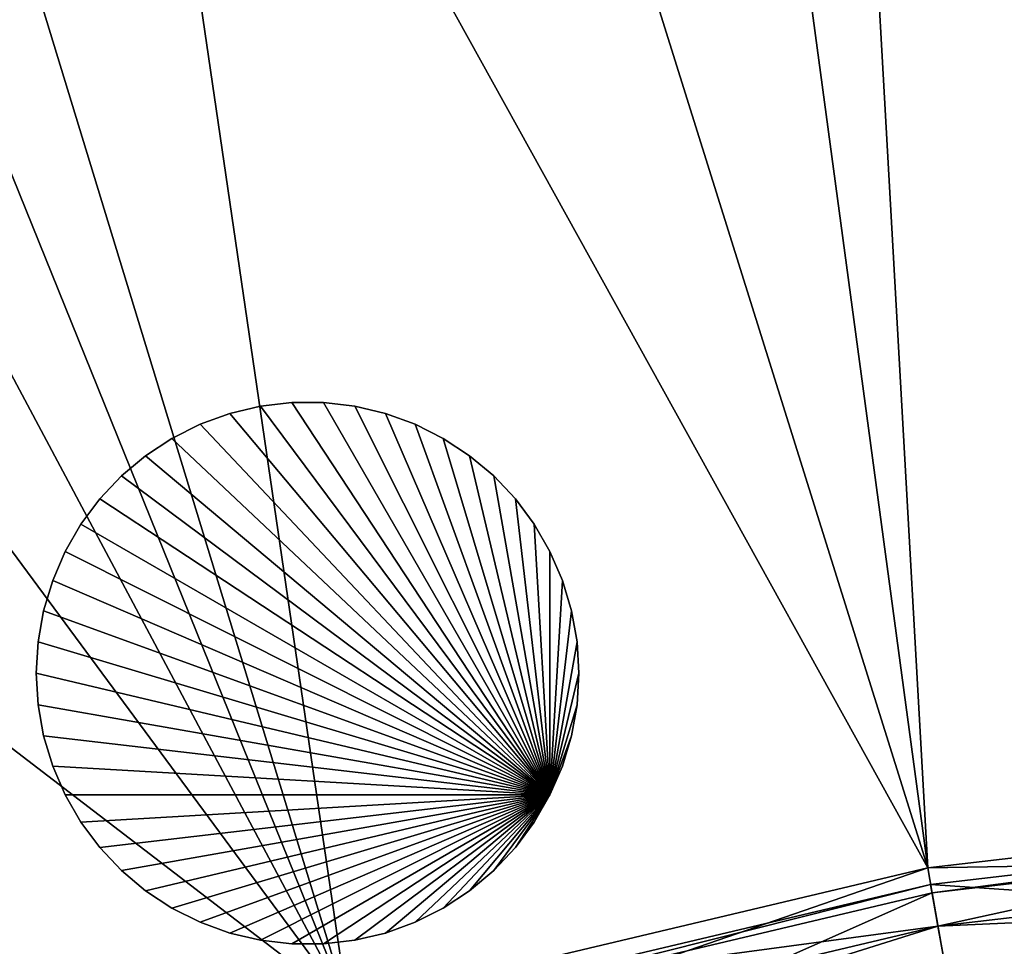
# Model space of a CAD drawing. Extents: x 0 to 24.9, y 0 to 83.3.
# Tile 9 of 121: x 8.1 to 9.9, y 18 to 19.6. Entities that reach past the tile are written whole.
import ezdxf

# ---------------------------------------------------------------- set-up
doc = ezdxf.new("R2010")
doc.units = 0
doc.header["$MEASUREMENT"] = 0
for name, color, linetype in [('A-FURN-3-ST-GD', 252, 'Continuous'), ('A-FURN-3-ST-SI2', 150, 'Continuous'), ('A-FURN-3-ST-UPH6', 150, 'Continuous')]:
    doc.layers.add(name, color=color, linetype=linetype)

msp = doc.modelspace()

# ---------------------------------------------------------------- meshes
at = {"layer": 'A-FURN-3-ST-GD'}
mesh = msp.add_polyface(dxfattribs=at)
corners = [(9.0655, 18.2466), (8.1428, 18.5229), (8.1527, 18.5789), (8.169, 18.6333), (8.1915, 18.6856), (8.22, 18.7348), (8.2539, 18.7804), (8.2929, 18.8218), (8.3365, 18.8583), (8.384, 18.8896), (8.4348, 18.9151), (8.4883, 18.9346), (8.7135, 18.9477), (8.657, 18.9543), (8.657, 18.9543, 0.1138), (8.7135, 18.9477, 0.1138), (8.6001, 18.9543), (8.6001, 18.9543, 0.1138), (8.5436, 18.9477), (8.5436, 18.9477, 0.1138), (8.4883, 18.9346, 0.1138), (8.4348, 18.9151, 0.1138), (8.384, 18.8896, 0.1138), (8.657, 18.9543, 0.2275), (8.7135, 18.9477, 0.2275), (8.6001, 18.9543, 0.2275), (8.5436, 18.9477, 0.2275), (8.4883, 18.9346, 0.2275), (8.4348, 18.9151, 0.2275), (8.384, 18.8896, 0.2275), (8.6001, 18.9543, 0.3413), (8.657, 18.9543, 0.3413), (8.5436, 18.9477, 0.3413), (8.4883, 18.9346, 0.3413), (8.4348, 18.9151, 0.3413), (8.384, 18.8896, 0.3413), (8.6001, 18.9543, 0.455), (8.657, 18.9543, 0.455), (8.5436, 18.9477, 0.455), (8.4883, 18.9346, 0.455), (8.4348, 18.9151, 0.455), (8.384, 18.8896, 0.455), (8.6001, 18.9543, 0.5688), (8.657, 18.9543, 0.5688), (8.5436, 18.9477, 0.5688), (8.4883, 18.9346, 0.5688), (8.4348, 18.9151, 0.5688), (8.384, 18.8896, 0.5688), (9.0655, 18.2466, 0.5688), (8.3365, 18.8583, 0.5688), (8.2929, 18.8218, 0.5688), (8.2539, 18.7804, 0.5688), (8.22, 18.7348, 0.5688), (8.1915, 18.6856, 0.5688), (8.169, 18.6333, 0.5688), (8.1527, 18.5789, 0.5688), (8.1428, 18.5229, 0.5688)]
mesh.append_faces([[corners[k] for k in face] for face in [(12, 13, 14, 15), (13, 16, 17, 14), (16, 18, 19, 17), (18, 11, 20, 19), (11, 10, 21, 20), (10, 9, 22, 21), (15, 14, 23, 24), (14, 17, 25, 23), (17, 19, 26, 25), (19, 20, 27, 26), (20, 21, 28, 27), (21, 22, 29, 28), (23, 25, 30, 31), (25, 26, 32, 30), (26, 27, 33, 32), (27, 28, 34, 33), (28, 29, 35, 34), (31, 30, 36, 37), (30, 32, 38, 36), (32, 33, 39, 38), (33, 34, 40, 39), (34, 35, 41, 40), (37, 36, 42, 43), (36, 38, 44, 42), (38, 39, 45, 44), (39, 40, 46, 45), (40, 41, 47, 46)]])
mesh.append_faces([[corners[k] for k in face] for face in [(0, 1, 2), (0, 2, 3), (0, 3, 4), (0, 4, 5), (0, 5, 6), (0, 6, 7), (0, 7, 8), (0, 8, 9), (0, 9, 10), (0, 10, 11), (48, 45, 46), (48, 46, 47), (48, 47, 49), (48, 49, 50), (48, 50, 51), (48, 51, 52), (48, 52, 53), (48, 53, 54), (48, 54, 55), (48, 55, 56)]], dxfattribs={"vtx0": -1, "vtx1": -1, "vtx2": -1})
mesh = msp.add_polyface(dxfattribs=at)
corners = [(9.0655, 18.2466), (8.4883, 18.9346), (8.5436, 18.9477), (8.7135, 18.9477), (8.7688, 18.9346), (8.8222, 18.9151), (8.873, 18.8896), (8.9206, 18.8583), (8.9641, 18.8218), (9.0032, 18.7804), (9.0371, 18.7348), (9.0655, 18.6856), (9.0881, 18.6333), (9.1044, 18.5789), (9.1143, 18.5229), (9.1176, 18.4661), (9.1143, 18.5229, 0.1138), (9.1176, 18.4661, 0.1138), (9.1044, 18.5789, 0.1138), (9.0881, 18.6333, 0.1138), (9.0655, 18.6856, 0.1138), (9.0371, 18.7348, 0.1138), (9.1143, 18.5229, 0.2275), (9.1176, 18.4661, 0.2275), (9.1044, 18.5789, 0.2275), (9.0881, 18.6333, 0.2275), (9.0655, 18.6856, 0.2275), (9.0371, 18.7348, 0.2275), (9.1143, 18.5229, 0.3413), (9.1176, 18.4661, 0.3413), (9.1044, 18.5789, 0.3413), (9.0881, 18.6333, 0.3413), (9.0655, 18.6856, 0.3413), (9.1143, 18.5229, 0.455), (9.1176, 18.4661, 0.455), (9.1044, 18.5789, 0.455), (9.0881, 18.6333, 0.455), (9.0655, 18.6856, 0.455), (9.1143, 18.4093, 0.455), (9.1176, 18.4661, 0.5688), (9.1143, 18.4093, 0.5688), (9.1143, 18.5229, 0.5688), (9.1044, 18.5789, 0.5688), (9.0881, 18.6333, 0.5688), (9.0655, 18.6856, 0.5688), (9.0655, 18.2466, 0.5688), (9.0371, 18.7348, 0.5688), (9.0032, 18.7804, 0.5688), (8.9641, 18.8218, 0.5688), (8.9206, 18.8583, 0.5688), (8.873, 18.8896, 0.5688), (8.8222, 18.9151, 0.5688), (8.7688, 18.9346, 0.5688), (8.7135, 18.9477, 0.5688), (8.5436, 18.9477, 0.5688), (8.4883, 18.9346, 0.5688)]
mesh.append_faces([[corners[k] for k in face] for face in [(15, 14, 16, 17), (14, 13, 18, 16), (13, 12, 19, 18), (12, 11, 20, 19), (11, 10, 21, 20), (17, 16, 22, 23), (16, 18, 24, 22), (18, 19, 25, 24), (19, 20, 26, 25), (20, 21, 27, 26), (23, 22, 28, 29), (22, 24, 30, 28), (24, 25, 31, 30), (25, 26, 32, 31), (29, 28, 33, 34), (28, 30, 35, 33), (30, 31, 36, 35), (31, 32, 37, 36), (38, 34, 39, 40), (34, 33, 41, 39), (33, 35, 42, 41), (35, 36, 43, 42), (36, 37, 44, 43)]])
mesh.append_faces([[corners[k] for k in face] for face in [(0, 1, 2), (0, 3, 4), (0, 4, 5), (0, 5, 6), (0, 6, 7), (0, 7, 8), (0, 8, 9), (0, 9, 10), (0, 10, 11), (0, 11, 12), (0, 12, 13), (0, 13, 14), (45, 41, 42), (45, 42, 43), (45, 43, 44), (45, 44, 46), (45, 46, 47), (45, 47, 48), (45, 48, 49), (45, 49, 50), (45, 50, 51), (45, 51, 52), (45, 52, 53), (45, 54, 55)]], dxfattribs={"vtx0": -1, "vtx1": -1, "vtx2": -1})
mesh = msp.add_polyface(dxfattribs=at)
corners = [(9.0655, 18.2466), (8.5436, 18.9477), (8.6001, 18.9543), (8.657, 18.9543), (8.7135, 18.9477), (9.0371, 18.7348), (9.0032, 18.7804), (9.0032, 18.7804, 0.1138), (9.0371, 18.7348, 0.1138), (8.9641, 18.8218), (8.9641, 18.8218, 0.1138), (8.9206, 18.8583), (8.9206, 18.8583, 0.1138), (8.873, 18.8896), (8.873, 18.8896, 0.1138), (8.8222, 18.9151), (8.8222, 18.9151, 0.1138), (8.7688, 18.9346), (8.7688, 18.9346, 0.1138), (8.7135, 18.9477, 0.1138), (9.0032, 18.7804, 0.2275), (9.0371, 18.7348, 0.2275), (8.9641, 18.8218, 0.2275), (8.9206, 18.8583, 0.2275), (8.873, 18.8896, 0.2275), (8.8222, 18.9151, 0.2275), (8.7688, 18.9346, 0.2275), (8.7135, 18.9477, 0.2275), (9.0655, 18.6856, 0.2275), (9.0371, 18.7348, 0.3413), (9.0655, 18.6856, 0.3413), (9.0032, 18.7804, 0.3413), (8.9641, 18.8218, 0.3413), (8.9206, 18.8583, 0.3413), (8.873, 18.8896, 0.3413), (8.8222, 18.9151, 0.3413), (8.7688, 18.9346, 0.3413), (8.7135, 18.9477, 0.3413), (8.657, 18.9543, 0.2275), (8.657, 18.9543, 0.3413), (9.0371, 18.7348, 0.455), (9.0655, 18.6856, 0.455), (9.0032, 18.7804, 0.455), (8.9641, 18.8218, 0.455), (8.9206, 18.8583, 0.455), (8.873, 18.8896, 0.455), (8.8222, 18.9151, 0.455), (8.7688, 18.9346, 0.455), (8.7135, 18.9477, 0.455), (8.657, 18.9543, 0.455), (9.0371, 18.7348, 0.5688), (9.0655, 18.6856, 0.5688), (9.0032, 18.7804, 0.5688), (8.9641, 18.8218, 0.5688), (8.9206, 18.8583, 0.5688), (8.873, 18.8896, 0.5688), (8.8222, 18.9151, 0.5688), (8.7688, 18.9346, 0.5688), (8.7135, 18.9477, 0.5688), (8.657, 18.9543, 0.5688), (9.0655, 18.2466, 0.5688), (8.6001, 18.9543, 0.5688), (8.5436, 18.9477, 0.5688)]
mesh.append_faces([[corners[k] for k in face] for face in [(5, 6, 7, 8), (6, 9, 10, 7), (9, 11, 12, 10), (11, 13, 14, 12), (13, 15, 16, 14), (15, 17, 18, 16), (17, 4, 19, 18), (8, 7, 20, 21), (7, 10, 22, 20), (10, 12, 23, 22), (12, 14, 24, 23), (14, 16, 25, 24), (16, 18, 26, 25), (18, 19, 27, 26), (28, 21, 29, 30), (21, 20, 31, 29), (20, 22, 32, 31), (22, 23, 33, 32), (23, 24, 34, 33), (24, 25, 35, 34), (25, 26, 36, 35), (26, 27, 37, 36), (27, 38, 39, 37), (30, 29, 40, 41), (29, 31, 42, 40), (31, 32, 43, 42), (32, 33, 44, 43), (33, 34, 45, 44), (34, 35, 46, 45), (35, 36, 47, 46), (36, 37, 48, 47), (37, 39, 49, 48), (41, 40, 50, 51), (40, 42, 52, 50), (42, 43, 53, 52), (43, 44, 54, 53), (44, 45, 55, 54), (45, 46, 56, 55), (46, 47, 57, 56), (47, 48, 58, 57), (48, 49, 59, 58)]])
mesh.append_faces([[corners[k] for k in face] for face in [(0, 1, 2), (0, 2, 3), (0, 3, 4), (60, 58, 59), (60, 59, 61), (60, 61, 62)]], dxfattribs={"vtx0": -1, "vtx1": -1, "vtx2": -1})
mesh = msp.add_polyface(dxfattribs=at)
corners = [(8.384, 18.8896), (8.3365, 18.8583), (8.3365, 18.8583, 0.1138), (8.384, 18.8896, 0.1138), (8.2929, 18.8218), (8.2929, 18.8218, 0.1138), (8.2539, 18.7804), (8.2539, 18.7804, 0.1138), (8.22, 18.7348), (8.22, 18.7348, 0.1138), (8.1915, 18.6856), (8.1915, 18.6856, 0.1138), (8.169, 18.6333), (8.169, 18.6333, 0.1138), (8.1527, 18.5789), (8.1527, 18.5789, 0.1138), (8.1428, 18.5229), (8.1428, 18.5229, 0.1138), (8.1395, 18.4661), (8.1395, 18.4661, 0.1138), (8.3365, 18.8583, 0.2275), (8.384, 18.8896, 0.2275), (8.2929, 18.8218, 0.2275), (8.2539, 18.7804, 0.2275), (8.22, 18.7348, 0.2275), (8.1915, 18.6856, 0.2275), (8.169, 18.6333, 0.2275), (8.1527, 18.5789, 0.2275), (8.1428, 18.5229, 0.2275), (8.1395, 18.4661, 0.2275), (8.3365, 18.8583, 0.3413), (8.384, 18.8896, 0.3413), (8.2929, 18.8218, 0.3413), (8.2539, 18.7804, 0.3413), (8.22, 18.7348, 0.3413), (8.1915, 18.6856, 0.3413), (8.169, 18.6333, 0.3413), (8.1527, 18.5789, 0.3413), (8.1428, 18.5229, 0.3413), (8.1395, 18.4661, 0.3413), (8.3365, 18.8583, 0.455), (8.384, 18.8896, 0.455), (8.2929, 18.8218, 0.455), (8.2539, 18.7804, 0.455), (8.22, 18.7348, 0.455), (8.1915, 18.6856, 0.455), (8.169, 18.6333, 0.455), (8.1527, 18.5789, 0.455), (8.1428, 18.5229, 0.455), (8.1395, 18.4661, 0.455), (8.3365, 18.8583, 0.5688), (8.384, 18.8896, 0.5688), (8.2929, 18.8218, 0.5688), (8.2539, 18.7804, 0.5688), (8.22, 18.7348, 0.5688), (8.1915, 18.6856, 0.5688), (8.169, 18.6333, 0.5688), (8.1527, 18.5789, 0.5688), (8.1428, 18.5229, 0.5688), (8.1395, 18.4661, 0.5688), (8.1428, 18.4093, 0.455), (8.1428, 18.4093, 0.5688)]
mesh.append_faces([[corners[k] for k in face] for face in [(0, 1, 2, 3), (1, 4, 5, 2), (4, 6, 7, 5), (6, 8, 9, 7), (8, 10, 11, 9), (10, 12, 13, 11), (12, 14, 15, 13), (14, 16, 17, 15), (16, 18, 19, 17), (3, 2, 20, 21), (2, 5, 22, 20), (5, 7, 23, 22), (7, 9, 24, 23), (9, 11, 25, 24), (11, 13, 26, 25), (13, 15, 27, 26), (15, 17, 28, 27), (17, 19, 29, 28), (21, 20, 30, 31), (20, 22, 32, 30), (22, 23, 33, 32), (23, 24, 34, 33), (24, 25, 35, 34), (25, 26, 36, 35), (26, 27, 37, 36), (27, 28, 38, 37), (28, 29, 39, 38), (31, 30, 40, 41), (30, 32, 42, 40), (32, 33, 43, 42), (33, 34, 44, 43), (34, 35, 45, 44), (35, 36, 46, 45), (36, 37, 47, 46), (37, 38, 48, 47), (38, 39, 49, 48), (41, 40, 50, 51), (40, 42, 52, 50), (42, 43, 53, 52), (43, 44, 54, 53), (44, 45, 55, 54), (45, 46, 56, 55), (46, 47, 57, 56), (47, 48, 58, 57), (48, 49, 59, 58), (49, 60, 61, 59)]])
mesh = msp.add_polyface(dxfattribs=at)
corners = [(9.0655, 18.2466), (8.4883, 17.9976), (8.4348, 18.0171), (8.384, 18.0426), (8.3365, 18.0738), (8.2929, 18.1104), (8.2539, 18.1517), (8.22, 18.1974), (8.1915, 18.2466), (8.169, 18.2988), (8.1527, 18.3533), (8.1428, 18.4093), (8.1395, 18.4661), (8.1428, 18.5229), (8.4883, 17.9976, 0.1138), (8.4348, 18.0171, 0.1138), (8.5436, 17.9845), (8.5436, 17.9845, 0.1138), (8.6001, 17.9779), (8.6001, 17.9779, 0.1138), (8.657, 17.9779), (8.657, 17.9779, 0.1138), (8.4883, 17.9976, 0.2275), (8.4348, 18.0171, 0.2275), (8.5436, 17.9845, 0.2275), (8.6001, 17.9779, 0.2275), (8.657, 17.9779, 0.2275), (8.384, 18.0426, 0.2275), (8.4348, 18.0171, 0.3413), (8.384, 18.0426, 0.3413), (8.4883, 17.9976, 0.3413), (8.5436, 17.9845, 0.3413), (8.6001, 17.9779, 0.3413), (8.657, 17.9779, 0.3413), (8.4348, 18.0171, 0.455), (8.384, 18.0426, 0.455), (8.4883, 17.9976, 0.455), (8.5436, 17.9845, 0.455), (8.6001, 17.9779, 0.455), (8.657, 17.9779, 0.455), (8.4348, 18.0171, 0.5688), (8.384, 18.0426, 0.5688), (8.4883, 17.9976, 0.5688), (8.5436, 17.9845, 0.5688), (8.6001, 17.9779, 0.5688), (8.657, 17.9779, 0.5688), (9.0655, 18.2466, 0.5688), (8.1428, 18.5229, 0.5688), (8.1395, 18.4661, 0.5688), (8.1428, 18.4093, 0.5688), (8.1527, 18.3533, 0.5688), (8.169, 18.2988, 0.5688), (8.1915, 18.2466, 0.5688), (8.22, 18.1974, 0.5688), (8.2539, 18.1517, 0.5688), (8.2929, 18.1104, 0.5688), (8.3365, 18.0738, 0.5688)]
mesh.append_faces([[corners[k] for k in face] for face in [(2, 1, 14, 15), (1, 16, 17, 14), (16, 18, 19, 17), (18, 20, 21, 19), (15, 14, 22, 23), (14, 17, 24, 22), (17, 19, 25, 24), (19, 21, 26, 25), (27, 23, 28, 29), (23, 22, 30, 28), (22, 24, 31, 30), (24, 25, 32, 31), (25, 26, 33, 32), (29, 28, 34, 35), (28, 30, 36, 34), (30, 31, 37, 36), (31, 32, 38, 37), (32, 33, 39, 38), (35, 34, 40, 41), (34, 36, 42, 40), (36, 37, 43, 42), (37, 38, 44, 43), (38, 39, 45, 44)]])
mesh.append_faces([[corners[k] for k in face] for face in [(0, 1, 2), (0, 2, 3), (0, 3, 4), (0, 4, 5), (0, 5, 6), (0, 6, 7), (0, 7, 8), (0, 8, 9), (0, 9, 10), (0, 10, 11), (0, 11, 12), (0, 12, 13), (46, 47, 48), (46, 48, 49), (46, 49, 50), (46, 50, 51), (46, 51, 52), (46, 52, 53), (46, 53, 54), (46, 54, 55), (46, 55, 56), (46, 56, 41), (46, 41, 40), (46, 40, 42)]], dxfattribs={"vtx0": -1, "vtx1": -1, "vtx2": -1})
mesh = msp.add_polyface(dxfattribs=at)
corners = [(9.0655, 18.2466), (9.0371, 18.1974), (9.0032, 18.1517), (8.9641, 18.1104), (8.9206, 18.0738), (9.1143, 18.5229), (9.1176, 18.4661), (9.1143, 18.4093), (9.1044, 18.3533), (9.0881, 18.2988), (9.1044, 18.3533, 0.1138), (9.0881, 18.2988, 0.1138), (9.1143, 18.4093, 0.1138), (9.1176, 18.4661, 0.1138), (9.0371, 18.1974, 0.1138), (9.0032, 18.1517, 0.1138), (9.0655, 18.2466, 0.1138), (9.1044, 18.3533, 0.2275), (9.0881, 18.2988, 0.2275), (9.1143, 18.4093, 0.2275), (9.1176, 18.4661, 0.2275), (8.9641, 18.1104, 0.1138), (9.0032, 18.1517, 0.2275), (8.9641, 18.1104, 0.2275), (9.0371, 18.1974, 0.2275), (9.0655, 18.2466, 0.2275), (9.1044, 18.3533, 0.3413), (9.0881, 18.2988, 0.3413), (9.1143, 18.4093, 0.3413), (9.1176, 18.4661, 0.3413), (9.0032, 18.1517, 0.3413), (8.9641, 18.1104, 0.3413), (9.0371, 18.1974, 0.3413), (9.0655, 18.2466, 0.3413), (9.1044, 18.3533, 0.455), (9.0881, 18.2988, 0.455), (9.1143, 18.4093, 0.455), (9.1176, 18.4661, 0.455), (9.0032, 18.1517, 0.455), (8.9641, 18.1104, 0.455), (9.0371, 18.1974, 0.455), (9.0655, 18.2466, 0.455), (9.1044, 18.3533, 0.5688), (9.0881, 18.2988, 0.5688), (9.1143, 18.4093, 0.5688), (9.0032, 18.1517, 0.5688), (8.9641, 18.1104, 0.5688), (9.0371, 18.1974, 0.5688), (9.0655, 18.2466, 0.5688), (9.1176, 18.4661, 0.5688), (9.1143, 18.5229, 0.5688), (8.9206, 18.0738, 0.5688)]
mesh.append_faces([[corners[k] for k in face] for face in [(9, 8, 10, 11), (8, 7, 12, 10), (7, 6, 13, 12), (2, 1, 14, 15), (1, 0, 16, 14), (0, 9, 11, 16), (11, 10, 17, 18), (10, 12, 19, 17), (12, 13, 20, 19), (21, 15, 22, 23), (15, 14, 24, 22), (14, 16, 25, 24), (16, 11, 18, 25), (18, 17, 26, 27), (17, 19, 28, 26), (19, 20, 29, 28), (23, 22, 30, 31), (22, 24, 32, 30), (24, 25, 33, 32), (25, 18, 27, 33), (27, 26, 34, 35), (26, 28, 36, 34), (28, 29, 37, 36), (31, 30, 38, 39), (30, 32, 40, 38), (32, 33, 41, 40), (33, 27, 35, 41), (35, 34, 42, 43), (34, 36, 44, 42), (39, 38, 45, 46), (38, 40, 47, 45), (40, 41, 48, 47), (41, 35, 43, 48)]])
mesh.append_faces([[corners[k] for k in face] for face in [(0, 1, 2), (0, 2, 3), (0, 3, 4), (0, 5, 6), (0, 6, 7), (0, 7, 8), (0, 8, 9), (48, 43, 42), (48, 42, 44), (48, 44, 49), (48, 49, 50), (48, 51, 46), (48, 46, 45), (48, 45, 47)]], dxfattribs={"vtx0": -1, "vtx1": -1, "vtx2": -1})
mesh = msp.add_polyface(dxfattribs=at)
corners = [(8.1395, 18.4661), (8.1428, 18.4093), (8.1428, 18.4093, 0.1138), (8.1395, 18.4661, 0.1138), (8.1527, 18.3533), (8.1527, 18.3533, 0.1138), (8.169, 18.2988), (8.169, 18.2988, 0.1138), (8.1915, 18.2466), (8.1915, 18.2466, 0.1138), (8.22, 18.1974), (8.22, 18.1974, 0.1138), (8.2539, 18.1517), (8.2539, 18.1517, 0.1138), (8.2929, 18.1104), (8.2929, 18.1104, 0.1138), (8.3365, 18.0738), (8.3365, 18.0738, 0.1138), (8.384, 18.0426), (8.384, 18.0426, 0.1138), (8.4348, 18.0171), (8.4348, 18.0171, 0.1138), (8.1428, 18.4093, 0.2275), (8.1395, 18.4661, 0.2275), (8.1527, 18.3533, 0.2275), (8.169, 18.2988, 0.2275), (8.1915, 18.2466, 0.2275), (8.22, 18.1974, 0.2275), (8.2539, 18.1517, 0.2275), (8.2929, 18.1104, 0.2275), (8.3365, 18.0738, 0.2275), (8.384, 18.0426, 0.2275), (8.4348, 18.0171, 0.2275), (8.1428, 18.4093, 0.3413), (8.1395, 18.4661, 0.3413), (8.1527, 18.3533, 0.3413), (8.169, 18.2988, 0.3413), (8.1915, 18.2466, 0.3413), (8.22, 18.1974, 0.3413), (8.2539, 18.1517, 0.3413), (8.2929, 18.1104, 0.3413), (8.3365, 18.0738, 0.3413), (8.384, 18.0426, 0.3413), (8.1428, 18.4093, 0.455), (8.1395, 18.4661, 0.455), (8.1527, 18.3533, 0.455), (8.169, 18.2988, 0.455), (8.1915, 18.2466, 0.455), (8.22, 18.1974, 0.455), (8.2539, 18.1517, 0.455), (8.2929, 18.1104, 0.455), (8.3365, 18.0738, 0.455), (8.384, 18.0426, 0.455), (8.1527, 18.3533, 0.5688), (8.1428, 18.4093, 0.5688), (8.169, 18.2988, 0.5688), (8.1915, 18.2466, 0.5688), (8.22, 18.1974, 0.5688), (8.2539, 18.1517, 0.5688), (8.2929, 18.1104, 0.5688), (8.3365, 18.0738, 0.5688), (8.384, 18.0426, 0.5688)]
mesh.append_faces([[corners[k] for k in face] for face in [(0, 1, 2, 3), (1, 4, 5, 2), (4, 6, 7, 5), (6, 8, 9, 7), (8, 10, 11, 9), (10, 12, 13, 11), (12, 14, 15, 13), (14, 16, 17, 15), (16, 18, 19, 17), (18, 20, 21, 19), (3, 2, 22, 23), (2, 5, 24, 22), (5, 7, 25, 24), (7, 9, 26, 25), (9, 11, 27, 26), (11, 13, 28, 27), (13, 15, 29, 28), (15, 17, 30, 29), (17, 19, 31, 30), (19, 21, 32, 31), (23, 22, 33, 34), (22, 24, 35, 33), (24, 25, 36, 35), (25, 26, 37, 36), (26, 27, 38, 37), (27, 28, 39, 38), (28, 29, 40, 39), (29, 30, 41, 40), (30, 31, 42, 41), (34, 33, 43, 44), (33, 35, 45, 43), (35, 36, 46, 45), (36, 37, 47, 46), (37, 38, 48, 47), (38, 39, 49, 48), (39, 40, 50, 49), (40, 41, 51, 50), (41, 42, 52, 51), (43, 45, 53, 54), (45, 46, 55, 53), (46, 47, 56, 55), (47, 48, 57, 56), (48, 49, 58, 57), (49, 50, 59, 58), (50, 51, 60, 59), (51, 52, 61, 60)]])
mesh = msp.add_polyface(dxfattribs=at)
corners = [(9.0655, 18.2466), (8.9206, 18.0738), (8.873, 18.0426), (8.8222, 18.0171), (8.7688, 17.9976), (8.7135, 17.9845), (8.657, 17.9779), (8.6001, 17.9779), (8.5436, 17.9845), (8.4883, 17.9976), (8.7135, 17.9845, 0.1138), (8.657, 17.9779, 0.1138), (8.7688, 17.9976, 0.1138), (8.8222, 18.0171, 0.1138), (8.873, 18.0426, 0.1138), (8.9206, 18.0738, 0.1138), (8.9641, 18.1104), (8.9641, 18.1104, 0.1138), (9.0032, 18.1517), (9.0032, 18.1517, 0.1138), (8.7135, 17.9845, 0.2275), (8.657, 17.9779, 0.2275), (8.7688, 17.9976, 0.2275), (8.8222, 18.0171, 0.2275), (8.873, 18.0426, 0.2275), (8.9206, 18.0738, 0.2275), (8.9641, 18.1104, 0.2275), (8.7135, 17.9845, 0.3413), (8.657, 17.9779, 0.3413), (8.7688, 17.9976, 0.3413), (8.8222, 18.0171, 0.3413), (8.873, 18.0426, 0.3413), (8.9206, 18.0738, 0.3413), (8.9641, 18.1104, 0.3413), (8.7135, 17.9845, 0.455), (8.657, 17.9779, 0.455), (8.7688, 17.9976, 0.455), (8.8222, 18.0171, 0.455), (8.873, 18.0426, 0.455), (8.9206, 18.0738, 0.455), (8.9641, 18.1104, 0.455), (8.7135, 17.9845, 0.5688), (8.657, 17.9779, 0.5688), (8.7688, 17.9976, 0.5688), (8.8222, 18.0171, 0.5688), (8.873, 18.0426, 0.5688), (8.9206, 18.0738, 0.5688), (8.9641, 18.1104, 0.5688), (9.0655, 18.2466, 0.5688), (8.4883, 17.9976, 0.5688), (8.5436, 17.9845, 0.5688), (8.6001, 17.9779, 0.5688)]
mesh.append_faces([[corners[k] for k in face] for face in [(6, 5, 10, 11), (5, 4, 12, 10), (4, 3, 13, 12), (3, 2, 14, 13), (2, 1, 15, 14), (1, 16, 17, 15), (16, 18, 19, 17), (11, 10, 20, 21), (10, 12, 22, 20), (12, 13, 23, 22), (13, 14, 24, 23), (14, 15, 25, 24), (15, 17, 26, 25), (21, 20, 27, 28), (20, 22, 29, 27), (22, 23, 30, 29), (23, 24, 31, 30), (24, 25, 32, 31), (25, 26, 33, 32), (28, 27, 34, 35), (27, 29, 36, 34), (29, 30, 37, 36), (30, 31, 38, 37), (31, 32, 39, 38), (32, 33, 40, 39), (35, 34, 41, 42), (34, 36, 43, 41), (36, 37, 44, 43), (37, 38, 45, 44), (38, 39, 46, 45), (39, 40, 47, 46)]])
mesh.append_faces([[corners[k] for k in face] for face in [(0, 1, 2), (0, 2, 3), (0, 3, 4), (0, 4, 5), (0, 5, 6), (0, 6, 7), (0, 7, 8), (0, 8, 9), (48, 49, 50), (48, 50, 51), (48, 51, 42), (48, 42, 41), (48, 41, 43), (48, 43, 44), (48, 44, 45), (48, 45, 46)]], dxfattribs={"vtx0": -1, "vtx1": -1, "vtx2": -1})
at = {"layer": 'A-FURN-3-ST-SI2'}
mesh = msp.add_polyface(dxfattribs=at)
corners = [(21.9305, 28.3586, 0.8116), (21.3216, 28.8696, 0.8116), (21.3216, 28.8696, 16.3248), (9.9638, 28.3586, 16.3248), (10.5727, 28.8696, 16.3248), (10.5727, 28.8696, 0.8116), (11.4471, 29.4447, 16.3248), (12.3824, 29.9144, 16.3248), (12.3824, 29.9144, 0.8116), (13.3659, 30.2724, 16.3248), (13.3659, 30.2724, 0.8116), (14.3843, 30.5137, 16.3248), (14.3843, 30.5137, 0.8116), (15.4238, 30.6353, 16.3248), (15.4238, 30.6353, 0.8116), (16.4704, 30.6352, 16.3248), (16.4704, 30.6352, 0.8116), (17.51, 30.5137, 16.3248), (17.51, 30.5137, 0.8116), (18.5284, 30.2724, 16.3248), (18.5284, 30.2724, 0.8116), (19.5119, 29.9144, 16.3248), (19.5119, 29.9144, 0.8116), (20.4471, 29.4447, 16.3248), (20.4471, 29.4447, 0.8116), (24.6977, 19.5434, 0.8116), (24.3976, 18.5408, 0.8116), (24.6977, 19.5434, 16.3248), (24.3976, 18.5408, 16.3248), (24.8795, 20.5742, 0.8116), (24.8795, 20.5742, 16.3248), (24.9403, 21.619, 0.8116), (24.9403, 21.619, 16.3248), (24.8795, 22.6638, 16.3248), (24.8795, 22.6638, 0.8116), (24.6977, 23.6945, 0.8116), (24.6977, 23.6945, 16.3248), (24.3976, 24.6972, 16.3248), (24.3976, 24.6972, 0.8116), (23.983, 25.6582, 0.8116), (23.983, 25.6582, 16.3248), (23.4597, 26.5646, 0.8116), (23.4597, 26.5646, 16.3248), (22.8347, 27.4041, 0.8116), (22.8347, 27.4041, 16.3248), (22.1165, 28.1654, 0.8116), (22.1165, 28.1654, 16.3248), (21.3148, 28.8381, 0.8116), (21.3148, 28.8381, 16.3248), (20.4403, 29.4132, 0.8116), (20.4403, 29.4132, 16.3248), (19.5051, 29.8829, 0.8116), (19.5051, 29.8829, 16.3248), (18.5216, 30.2409, 0.8116), (18.5216, 30.2409, 16.3248), (17.5032, 30.4823, 0.8116), (17.5032, 30.4823, 16.3248), (16.4636, 30.6038, 16.3248), (16.4636, 30.6038, 0.8116), (15.417, 30.6038, 0.8116), (15.417, 30.6038, 16.3248), (14.3775, 30.4823, 16.3248), (14.3775, 30.4823, 0.8116), (13.3591, 30.2409, 0.8116), (13.3591, 30.2409, 16.3248), (12.3756, 29.8829, 0.8116), (12.3756, 29.8829, 16.3248), (11.4403, 29.4132, 0.8116), (11.4403, 29.4132, 16.3248), (10.5659, 28.8381, 0.8116), (10.5659, 28.8381, 16.3248), (9.7642, 28.1654, 16.3248), (9.7642, 28.1654, 0.8116), (9.0459, 27.4041, 0.8116), (9.0459, 27.4041, 16.3248), (8.421, 26.5646, 16.3248), (8.421, 26.5646, 0.8116), (7.8977, 25.6582, 16.3248), (7.8977, 25.6582, 0.8116), (7.4831, 24.6972, 0.8116), (7.4831, 24.6972, 16.3248), (7.1829, 23.6945, 16.3248), (7.1829, 23.6945, 0.8116), (7.0012, 22.6638, 0.8116), (7.0012, 22.6638, 16.3248), (6.9403, 21.619, 0.8116), (6.9403, 21.619, 16.3248), (7.0012, 20.5742, 0.8116), (7.0012, 20.5742, 16.3248), (7.1829, 19.5435, 0.8116), (7.1829, 19.5435, 16.3248), (7.4831, 18.5408, 0.8116), (7.4831, 18.5408, 16.3248), (7.8976, 17.5798, 0.8116), (7.8976, 17.5798, 16.3248), (20.4403, 13.8248, 0.8116), (19.5051, 13.355, 0.8116), (20.4403, 13.8248, 16.3248), (19.5051, 13.355, 16.3248), (21.3148, 14.3999, 0.8116), (21.3148, 14.3999, 16.3248), (22.1165, 15.0726, 0.8116), (22.1165, 15.0726, 16.3248), (22.8347, 15.8339, 0.8116), (22.8347, 15.8339, 16.3248), (23.4597, 16.6734, 0.8116), (23.4597, 16.6734, 16.3248), (23.983, 17.5798, 16.3248), (23.983, 17.5798, 0.8116), (19.2685, 13.269, 0.8116), (19.2685, 13.269, 16.3248), (8.0235, 17.3618, 0.8116), (8.0235, 17.3618, 16.3248), (18.8711, 13.9573, 16.3248), (18.8711, 13.9573, 0.8116), (8.7705, 17.6337, 0.8116), (8.7705, 17.6337, 16.3248), (9.7888, 17.875, 0.8116), (9.7888, 17.875, 16.3248), (10.8284, 17.9965, 0.8116), (10.8284, 17.9965, 16.3248), (11.875, 17.9965, 16.3248), (11.875, 17.9965, 0.8116), (12.9145, 17.875, 16.3248), (12.9145, 17.875, 0.8116), (13.9329, 17.6337, 16.3248), (13.9329, 17.6337, 0.8116), (14.9164, 17.2757, 16.3248), (14.9164, 17.2757, 0.8116), (15.8517, 16.806, 16.3248), (15.8517, 16.806, 0.8116), (16.7261, 16.2309, 0.8116), (16.7261, 16.2309, 16.3248), (17.5279, 15.5581, 16.3248), (17.5279, 15.5581, 0.8116), (18.2461, 14.7968, 16.3248), (18.2461, 14.7968, 0.8116)]
mesh.append_faces([[corners[k] for k in face] for face in [(2, 1, 0), (5, 4, 3), (8, 7, 6), (8, 10, 9), (10, 12, 11), (12, 14, 13), (14, 16, 15), (16, 18, 17), (20, 19, 17), (20, 22, 21), (22, 24, 23), (24, 1, 2), (6, 4, 5), (27, 26, 25), (27, 28, 26), (30, 25, 29), (30, 27, 25), (32, 29, 31), (32, 30, 29), (32, 34, 33), (32, 31, 34), (36, 34, 35), (36, 33, 34), (36, 38, 37), (36, 35, 38), (40, 38, 39), (40, 37, 38), (42, 39, 41), (42, 40, 39), (44, 41, 43), (44, 42, 41), (46, 43, 45), (46, 44, 43), (48, 45, 47), (48, 46, 45), (50, 47, 49), (50, 48, 47), (52, 49, 51), (52, 50, 49), (54, 51, 53), (54, 52, 51), (56, 53, 55), (56, 54, 53), (56, 58, 57), (56, 55, 58), (60, 58, 59), (60, 57, 58), (60, 62, 61), (60, 59, 62), (64, 62, 63), (64, 61, 62), (66, 63, 65), (66, 64, 63), (68, 65, 67), (68, 66, 65), (70, 67, 69), (70, 68, 67), (70, 72, 71), (70, 69, 72), (74, 72, 73), (74, 71, 72), (74, 76, 75), (74, 73, 76), (75, 78, 77), (75, 76, 78), (80, 78, 79), (80, 77, 78), (80, 82, 81), (80, 79, 82), (84, 82, 83), (84, 81, 82), (86, 83, 85), (86, 84, 83), (88, 85, 87), (88, 86, 85), (90, 87, 89), (90, 88, 87), (92, 89, 91), (92, 90, 89), (94, 91, 93), (94, 92, 91), (97, 96, 95), (97, 98, 96), (100, 95, 99), (100, 97, 95), (102, 99, 101), (102, 100, 99), (104, 101, 103), (104, 102, 101), (106, 103, 105), (106, 104, 103), (106, 108, 107), (106, 105, 108), (28, 108, 26), (28, 107, 108), (98, 109, 96), (98, 110, 109), (112, 93, 111), (112, 94, 93), (113, 109, 110), (113, 114, 109), (115, 112, 111), (115, 116, 112), (119, 118, 117), (119, 120, 118), (119, 121, 120), (119, 122, 121), (122, 123, 121), (122, 124, 123), (124, 125, 123), (124, 126, 125), (126, 127, 125), (126, 128, 127), (128, 129, 127), (128, 130, 129), (131, 129, 130), (131, 132, 129), (131, 133, 132), (131, 134, 133), (134, 135, 133), (134, 136, 135), (136, 113, 135), (136, 114, 113), (118, 115, 117), (118, 116, 115)]])
at = {"layer": 'A-FURN-3-ST-UPH6'}
mesh = msp.add_polyface(dxfattribs=at)
corners = [(16.4495, 30.3604, 16.5682), (13.429, 30.0073, 16.5682), (12.9569, 18.1151, 16.5682), (14.0028, 17.8672, 16.5682), (11.5623, 29.2021, 16.5682), (11.8892, 18.2399, 16.5682), (10.7115, 28.6425, 16.5682), (9.9315, 27.988, 16.5682), (9.2327, 27.2474, 16.5682), (10.8142, 18.2399, 16.5682), (11.5395, 29.2415, 16.2964), (10.6934, 28.6668, 16.4029), (11.5471, 29.2283, 16.4029), (10.6843, 28.679, 16.2964), (11.448, 29.4, 16.4313), (10.575, 28.8259, 16.4313), (10.6023, 28.7892, 16.5073), (9.9107, 28.01, 16.4029), (9.9003, 28.0211, 16.2964), (9.806, 28.121, 16.5073), (11.5089, 29.2944, 16.553), (10.6478, 28.7281, 16.553), (11.4708, 29.3604, 16.5073), (9.8583, 28.0656, 16.553), (11.4403, 29.4132, 16.3248), (10.5659, 28.8381, 16.3248), (9.7746, 28.1543, 16.4313), (10.7115, 28.6425, 0.5682), (12.4722, 29.659, 0.5682), (11.8892, 18.2399, 0.5682), (15.4312, 30.3604, 0.5682), (12.9569, 18.1151, 0.5682), (17.4608, 30.2421, 0.5682), (14.0028, 17.8672, 0.5682), (10.5659, 28.8381, 0.8116), (11.448, 29.4, 0.7051), (10.575, 28.8259, 0.7051), (11.4708, 29.3604, 0.629), (10.6023, 28.7892, 0.629), (9.7642, 28.1654, 0.8116), (9.7746, 28.1543, 0.7051), (9.8583, 28.0656, 0.5834), (10.6478, 28.7281, 0.5834), (9.9315, 27.988, 0.5682), (9.806, 28.121, 0.629), (11.5623, 29.2021, 0.5682), (11.5089, 29.2944, 0.5834)]
mesh.append_faces([[corners[k] for k in face] for face in [(0, 1, 2), (0, 2, 3), (1, 4, 5), (1, 5, 2), (4, 6, 7), (4, 7, 8), (4, 8, 9), (10, 11, 12), (10, 13, 11), (14, 15, 16), (13, 17, 11), (13, 18, 17), (15, 19, 16), (6, 20, 21), (6, 4, 20), (21, 22, 16), (7, 6, 21), (23, 21, 16), (24, 13, 10), (24, 25, 13), (25, 18, 13), (26, 15, 11), (15, 12, 11), (27, 28, 29), (28, 30, 31), (28, 31, 29), (30, 32, 33), (30, 33, 31), (34, 35, 36), (36, 37, 38), (39, 34, 36), (40, 36, 38), (27, 41, 42), (27, 43, 41), (42, 44, 38), (45, 42, 46), (45, 27, 42), (46, 42, 38)]])
mesh = msp.add_polyface(dxfattribs=at)
corners = [(11.5623, 29.2021, 16.5682), (10.8142, 18.2399, 16.5682), (11.8892, 18.2399, 16.5682), (9.2327, 27.2474, 16.5682), (9.7465, 18.1151, 16.5682), (9.7544, 18.0703, 16.2964), (10.816, 18.2097, 16.4029), (9.7518, 18.0853, 16.4029), (10.8168, 18.1945, 16.2964), (11.8874, 18.2097, 16.4029), (11.8865, 18.1945, 16.2964), (10.8275, 18.0117, 16.4313), (11.8785, 18.0574, 16.5073), (10.8248, 18.0574, 16.5073), (12.9516, 18.0853, 16.4029), (12.949, 18.0703, 16.2964), (9.765, 18.0101, 16.553), (10.8204, 18.1334, 16.553), (11.883, 18.1334, 16.553), (12.9569, 18.1151, 16.5682), (12.9383, 18.0101, 16.553), (9.7888, 17.875, 16.3248), (10.8284, 17.9965, 16.3248), (11.875, 17.9965, 16.3248), (12.9172, 17.89, 16.4313), (11.8759, 18.0117, 16.4313), (8.6247, 26.4306, 0.5682), (10.8142, 18.2399, 0.5682), (9.7465, 18.1151, 0.5682), (10.7115, 28.6425, 0.5682), (11.8892, 18.2399, 0.5682), (11.8759, 18.0117, 0.7051), (10.8248, 18.0574, 0.629), (11.8785, 18.0574, 0.629), (12.9383, 18.0101, 0.5834), (11.883, 18.1334, 0.5834), (12.9569, 18.1151, 0.5682), (12.9251, 17.9351, 0.629), (10.8204, 18.1334, 0.5834), (9.765, 18.0101, 0.5834)]
mesh.append_faces([[corners[k] for k in face] for face in [(0, 1, 2), (3, 4, 1), (5, 6, 7), (5, 8, 6), (8, 9, 6), (8, 10, 9), (11, 12, 13), (10, 14, 9), (10, 15, 14), (1, 16, 17), (1, 4, 16), (2, 17, 18), (2, 1, 17), (18, 13, 12), (18, 17, 13), (19, 18, 20), (19, 2, 18), (20, 18, 12), (21, 8, 5), (22, 10, 8), (22, 23, 10), (23, 15, 10), (24, 9, 14), (25, 6, 9), (25, 11, 6), (11, 7, 6), (26, 27, 28), (29, 30, 27), (31, 32, 33), (30, 34, 35), (30, 36, 34), (35, 37, 33), (27, 35, 38), (27, 30, 35), (38, 33, 32), (38, 35, 33), (28, 38, 39), (28, 27, 38), (39, 38, 32)]])
mesh = msp.add_polyface(dxfattribs=at)
corners = [(8.0749, 25.5692, 16.2964), (7.6838, 24.6241, 16.4029), (8.0885, 25.5623, 16.4029), (7.6695, 24.6293, 16.2964), (7.9113, 25.6514, 16.4313), (7.4974, 24.692, 16.4313), (7.5404, 24.6763, 16.5073), (7.3907, 23.6453, 16.4029), (7.3759, 23.6488, 16.2964), (7.2423, 23.6805, 16.5073), (7.1978, 23.691, 16.4313), (7.7122, 24.6138, 16.5682), (8.0202, 25.5966, 16.553), (7.612, 24.6503, 16.553), (8.1155, 25.5488, 16.5682), (7.9521, 25.6308, 16.5073), (7.4202, 23.6383, 16.5682), (7.3164, 23.6629, 16.553), (7.8977, 25.6582, 16.3248), (7.4831, 24.6972, 16.3248), (7.1829, 23.6945, 16.3248), (7.2434, 22.6355, 0.5682), (7.7122, 24.6138, 0.5682), (8.1155, 25.5488, 0.5682), (8.6247, 26.4306, 0.5682), (10.7115, 28.6425, 0.5682), (10.8142, 18.2399, 0.5682), (7.4831, 24.6972, 0.8116), (7.9113, 25.6514, 0.7051), (7.4974, 24.692, 0.7051), (7.9521, 25.6308, 0.629), (7.5404, 24.6763, 0.629), (7.1829, 23.6945, 0.8116), (7.1978, 23.691, 0.7051), (7.2423, 23.6805, 0.629), (7.3164, 23.6629, 0.5834), (7.612, 24.6503, 0.5834), (7.4202, 23.6383, 0.5682), (8.0202, 25.5966, 0.5834)]
mesh.append_faces([[corners[k] for k in face] for face in [(0, 1, 2), (0, 3, 1), (4, 5, 6), (3, 7, 1), (3, 8, 7), (5, 9, 6), (5, 10, 9), (11, 12, 13), (11, 14, 12), (13, 15, 6), (13, 12, 15), (16, 13, 17), (16, 11, 13), (17, 6, 9), (17, 13, 6), (18, 3, 0), (18, 19, 3), (19, 8, 3), (19, 20, 8), (10, 1, 7), (10, 5, 1), (5, 2, 1), (21, 22, 23), (21, 23, 24), (24, 25, 26), (27, 28, 29), (29, 30, 31), (32, 29, 33), (32, 27, 29), (33, 31, 34), (33, 29, 31), (22, 35, 36), (22, 37, 35), (36, 34, 31), (36, 35, 34), (23, 36, 38), (23, 22, 36), (38, 36, 31)]])
mesh = msp.add_polyface(dxfattribs=at)
corners = [(9.2327, 27.2474, 16.5682), (7.7122, 24.6138, 16.5682), (9.7465, 18.1151, 16.5682), (7.4202, 23.6383, 16.5682), (7.2434, 22.6355, 16.5682), (7.1842, 21.619, 16.5682), (7.3759, 23.6488, 16.2964), (7.2133, 22.639, 16.4029), (7.3907, 23.6453, 16.4029), (7.1982, 22.6408, 16.2964), (7.1978, 23.691, 16.4313), (7.0617, 22.6568, 16.5073), (7.2423, 23.6805, 16.5073), (7.0163, 22.6621, 16.4313), (7.1539, 21.619, 16.4029), (7.0013, 21.619, 16.5073), (6.9556, 21.619, 16.4313), (7.3164, 23.6629, 16.553), (7.1374, 22.6479, 16.553), (7.0775, 21.619, 16.553), (7.1829, 23.6945, 16.3248), (7.0012, 22.6638, 16.3248), (7.1387, 21.619, 16.2964), (6.9403, 21.619, 16.3248), (7.2434, 22.6355, 0.5682), (7.4202, 23.6383, 0.5682), (7.7122, 24.6138, 0.5682), (8.6247, 26.4306, 0.5682), (9.7465, 18.1151, 0.5682), (7.0012, 22.6638, 0.8116), (7.1978, 23.691, 0.7051), (7.0163, 22.6621, 0.7051), (7.1829, 23.6945, 0.8116), (7.2423, 23.6805, 0.629), (7.0617, 22.6568, 0.629), (6.9403, 21.619, 0.8116), (6.9556, 21.619, 0.7051), (7.0775, 21.619, 0.5834), (7.1374, 22.6479, 0.5834), (7.0013, 21.619, 0.629), (7.3164, 23.6629, 0.5834)]
mesh.append_faces([[corners[k] for k in face] for face in [(0, 1, 2), (1, 3, 4), (1, 4, 5), (6, 7, 8), (6, 9, 7), (10, 11, 12), (10, 13, 11), (9, 14, 7), (13, 15, 11), (13, 16, 15), (4, 17, 18), (4, 3, 17), (18, 12, 11), (18, 17, 12), (5, 4, 18), (19, 18, 11), (20, 9, 6), (20, 21, 9), (21, 22, 9), (21, 23, 22), (16, 13, 7), (13, 8, 7), (13, 10, 8), (24, 25, 26), (24, 27, 28), (29, 30, 31), (29, 32, 30), (31, 33, 34), (31, 30, 33), (35, 31, 36), (35, 29, 31), (36, 31, 34), (24, 37, 38), (38, 39, 34), (25, 38, 40), (25, 24, 38), (40, 34, 33), (40, 38, 34)]])
mesh = msp.add_polyface(dxfattribs=at)
corners = [(7.7122, 24.6138, 16.5682), (7.1842, 21.619, 16.5682), (8.7005, 17.8672, 16.5682), (7.2434, 20.6025, 16.5682), (7.4202, 19.5997, 16.5682), (7.1982, 22.6408, 16.2964), (7.1387, 21.619, 16.2964), (7.1539, 21.619, 16.4029), (7.2133, 20.599, 16.4029), (7.1982, 20.5972, 16.2964), (6.9556, 21.619, 16.4313), (7.0617, 20.5812, 16.5073), (7.0013, 21.619, 16.5073), (7.0163, 20.5759, 16.4313), (7.3907, 19.5927, 16.4029), (7.2422, 19.5575, 16.5073), (7.1374, 22.6479, 16.553), (7.0775, 21.619, 16.553), (7.0617, 22.6568, 16.5073), (7.1374, 20.5901, 16.553), (7.3164, 19.5751, 16.553), (6.9403, 21.619, 16.3248), (7.0012, 20.5742, 16.3248), (7.3759, 19.5892, 16.2964), (7.1978, 19.547, 16.4313), (7.2133, 22.639, 16.4029), (8.7005, 17.8672, 0.5682), (7.1842, 21.619, 0.5682), (7.2434, 22.6355, 0.5682), (6.9556, 21.619, 0.7051), (7.0617, 22.6568, 0.629), (7.0013, 21.619, 0.629), (7.0012, 20.5742, 0.8116), (7.0163, 20.5759, 0.7051), (6.9403, 21.619, 0.8116), (7.0617, 20.5812, 0.629), (7.1978, 19.547, 0.7051), (7.2434, 20.6025, 0.5682), (7.3164, 19.5751, 0.5834), (7.1374, 20.5901, 0.5834), (7.2422, 19.5575, 0.629), (7.0775, 21.619, 0.5834), (7.1374, 22.6479, 0.5834)]
mesh.append_faces([[corners[k] for k in face] for face in [(0, 1, 2), (1, 3, 4), (5, 6, 7), (6, 8, 7), (6, 9, 8), (10, 11, 12), (10, 13, 11), (9, 14, 8), (13, 15, 11), (1, 16, 17), (17, 18, 12), (3, 17, 19), (3, 1, 17), (19, 12, 11), (19, 17, 12), (4, 3, 19), (20, 19, 11), (21, 9, 6), (21, 22, 9), (22, 23, 9), (24, 13, 8), (13, 7, 8), (13, 10, 7), (10, 25, 7), (26, 27, 28), (29, 30, 31), (32, 29, 33), (32, 34, 29), (33, 31, 35), (33, 29, 31), (36, 33, 35), (37, 38, 39), (39, 40, 35), (27, 39, 41), (27, 37, 39), (41, 35, 31), (41, 39, 35), (28, 27, 41), (42, 41, 31)]])
mesh = msp.add_polyface(dxfattribs=at)
corners = [(7.7122, 24.6138, 16.5682), (8.7005, 17.8672, 16.5682), (9.7465, 18.1151, 16.5682), (7.1842, 21.619, 16.5682), (7.4202, 19.5997, 16.5682), (7.7122, 18.6242, 16.5682), (8.1155, 17.6892, 16.5682), (8.1322, 17.6604, 16.5682), (7.1982, 20.5972, 16.2964), (7.3759, 19.5892, 16.2964), (7.3907, 19.5927, 16.4029), (7.0163, 20.5759, 16.4313), (7.1978, 19.547, 16.4313), (7.2422, 19.5575, 16.5073), (7.6838, 18.6139, 16.4029), (7.6695, 18.6086, 16.2964), (7.5404, 18.5617, 16.5073), (7.4974, 18.546, 16.4313), (7.1374, 20.5901, 16.553), (7.3164, 19.5751, 16.553), (7.0617, 20.5812, 16.5073), (7.612, 18.5877, 16.553), (7.0012, 20.5742, 16.3248), (7.1829, 19.5435, 16.3248), (7.4831, 18.5408, 16.3248), (7.2133, 20.599, 16.4029), (8.7005, 17.8672, 0.5682), (7.4202, 19.5997, 0.5682), (7.2434, 20.6025, 0.5682), (7.1842, 21.619, 0.5682), (7.2434, 22.6355, 0.5682), (9.7465, 18.1151, 0.5682), (7.1829, 19.5435, 0.8116), (7.0163, 20.5759, 0.7051), (7.1978, 19.547, 0.7051), (7.0012, 20.5742, 0.8116), (7.0617, 20.5812, 0.629), (7.2422, 19.5575, 0.629), (7.4831, 18.5408, 0.8116), (7.4974, 18.546, 0.7051), (7.5404, 18.5617, 0.629), (7.612, 18.5877, 0.5834), (7.3164, 19.5751, 0.5834), (7.7122, 18.6242, 0.5682), (7.1374, 20.5901, 0.5834)]
mesh.append_faces([[corners[k] for k in face] for face in [(0, 1, 2), (3, 4, 5), (3, 5, 6), (3, 6, 7), (3, 7, 1), (8, 9, 10), (11, 12, 13), (9, 14, 10), (9, 15, 14), (12, 16, 13), (12, 17, 16), (4, 18, 19), (19, 20, 13), (5, 19, 21), (5, 4, 19), (21, 13, 16), (21, 19, 13), (22, 23, 9), (23, 15, 9), (23, 24, 15), (17, 10, 14), (17, 12, 10), (12, 25, 10), (26, 27, 28), (26, 28, 29), (30, 31, 26), (32, 33, 34), (32, 35, 33), (34, 36, 37), (38, 32, 34), (39, 37, 40), (39, 34, 37), (27, 41, 42), (27, 43, 41), (42, 40, 37), (42, 41, 40), (28, 27, 42), (44, 42, 37)]])
mesh = msp.add_polyface(dxfattribs=at)
corners = [(7.6695, 18.6086, 16.2964), (8.0885, 17.6757, 16.4029), (7.6838, 18.6139, 16.4029), (8.0749, 17.6688, 16.2964), (7.4974, 18.546, 16.4313), (7.9521, 17.6072, 16.5073), (7.5404, 18.5617, 16.5073), (7.9113, 17.5867, 16.4313), (8.0507, 17.4364, 16.5073), (8.0303, 17.3805, 16.4313), (8.1155, 17.6892, 16.5682), (7.612, 18.5877, 16.553), (8.0202, 17.6414, 16.553), (7.7122, 18.6242, 16.5682), (8.1322, 17.6604, 16.5682), (8.0846, 17.5298, 16.553), (7.4831, 18.5408, 16.3248), (7.8976, 17.5798, 16.3248), (8.1107, 17.6013, 16.2773), (8.0235, 17.3618, 16.3248), (8.1175, 17.62, 16.3837), (8.7005, 17.8672, 0.5682), (7.7122, 18.6242, 0.5682), (7.4202, 19.5997, 0.5682), (7.4831, 18.5408, 0.8116), (7.1978, 19.547, 0.7051), (7.4974, 18.546, 0.7051), (7.8976, 17.5798, 0.8116), (7.9113, 17.5867, 0.7051), (7.5404, 18.5617, 0.629), (7.9521, 17.6072, 0.629), (8.0235, 17.3618, 0.8116), (8.0303, 17.3805, 0.7051), (8.0507, 17.4364, 0.629), (8.1155, 17.6892, 0.5682), (8.0846, 17.5298, 0.5834), (8.0202, 17.6414, 0.5834), (7.612, 18.5877, 0.5834)]
mesh.append_faces([[corners[k] for k in face] for face in [(0, 1, 2), (0, 3, 1), (4, 5, 6), (4, 7, 5), (7, 8, 5), (7, 9, 8), (10, 11, 12), (10, 13, 11), (12, 6, 5), (12, 11, 6), (14, 12, 15), (15, 5, 8), (15, 12, 5), (16, 3, 0), (16, 17, 3), (17, 18, 3), (17, 19, 18), (9, 1, 20), (9, 7, 1), (7, 2, 1), (7, 4, 2), (21, 22, 23), (24, 25, 26), (27, 26, 28), (27, 24, 26), (28, 29, 30), (28, 26, 29), (31, 28, 32), (31, 27, 28), (32, 30, 33), (32, 28, 30), (34, 35, 36), (36, 33, 30), (36, 35, 33), (22, 36, 37), (22, 34, 36), (37, 30, 29), (37, 36, 30)]])
mesh = msp.add_polyface(dxfattribs=at)
corners = [(8.0749, 17.6688, 16.2964), (8.1175, 17.62, 16.3837), (8.0885, 17.6757, 16.4029), (8.1107, 17.6013, 16.2773), (8.7092, 17.8382, 16.4029), (8.7136, 17.8236, 16.2964), (8.0303, 17.3805, 16.4313), (8.753, 17.6921, 16.5073), (8.0507, 17.4364, 16.5073), (8.7661, 17.6483, 16.4313), (9.7518, 18.0853, 16.4029), (9.7544, 18.0703, 16.2964), (9.7783, 17.9351, 16.5073), (8.1322, 17.6604, 16.5682), (8.1155, 17.6892, 16.5682), (8.0202, 17.6414, 16.553), (8.7005, 17.8672, 16.5682), (8.0846, 17.5298, 16.553), (8.7311, 17.765, 16.553), (9.7465, 18.1151, 16.5682), (9.765, 18.0101, 16.553), (8.0235, 17.3618, 16.3248), (8.7705, 17.6337, 16.3248), (9.7862, 17.89, 16.4313), (8.7005, 17.8672, 0.5682), (8.1322, 17.6604, 0.5682), (8.1155, 17.6892, 0.5682), (7.7122, 18.6242, 0.5682), (8.7705, 17.6337, 0.8116), (8.0303, 17.3805, 0.7051), (8.7661, 17.6483, 0.7051), (8.0235, 17.3618, 0.8116), (8.0507, 17.4364, 0.629), (8.753, 17.6921, 0.629), (9.7888, 17.875, 0.8116), (9.7862, 17.89, 0.7051), (9.765, 18.0101, 0.5834), (8.7311, 17.765, 0.5834), (9.7465, 18.1151, 0.5682), (9.7783, 17.9351, 0.629), (8.0846, 17.5298, 0.5834)]
mesh.append_faces([[corners[k] for k in face] for face in [(0, 1, 2), (0, 3, 1), (3, 4, 1), (3, 5, 4), (6, 7, 8), (6, 9, 7), (5, 10, 4), (5, 11, 10), (9, 12, 7), (13, 14, 15), (16, 17, 18), (16, 13, 17), (18, 8, 7), (18, 17, 8), (19, 16, 18), (20, 18, 7), (21, 5, 3), (21, 22, 5), (22, 11, 5), (23, 9, 4), (9, 1, 4), (9, 6, 1), (24, 25, 26), (24, 26, 27), (28, 29, 30), (28, 31, 29), (30, 32, 33), (30, 29, 32), (34, 28, 30), (35, 30, 33), (24, 36, 37), (24, 38, 36), (37, 39, 33), (25, 37, 40), (25, 24, 37), (40, 33, 32), (40, 37, 33), (26, 25, 40)]])
mesh = msp.add_polyface(dxfattribs=at)
corners = [(9.7862, 17.89, 16.4313), (10.8248, 18.0574, 16.5073), (9.7783, 17.9351, 16.5073), (10.8275, 18.0117, 16.4313), (11.8759, 18.0117, 16.4313), (11.8785, 18.0574, 16.5073), (12.9251, 17.9351, 16.5073), (12.9172, 17.89, 16.4313), (13.9504, 17.6921, 16.5073), (8.7661, 17.6483, 16.4313), (9.7465, 18.1151, 16.5682), (8.7311, 17.765, 16.553), (9.765, 18.0101, 16.553), (8.753, 17.6921, 16.5073), (10.8204, 18.1334, 16.553), (12.9383, 18.0101, 16.553), (8.7705, 17.6337, 16.3248), (9.7888, 17.875, 16.3248), (9.7544, 18.0703, 16.2964), (10.8284, 17.9965, 16.3248), (10.8168, 18.1945, 16.2964), (11.875, 17.9965, 16.3248), (12.9145, 17.875, 16.3248), (12.949, 18.0703, 16.2964), (13.9373, 17.6483, 16.4313), (12.9516, 18.0853, 16.4029), (11.8874, 18.2097, 16.4029), (9.7518, 18.0853, 16.4029), (8.7092, 17.8382, 16.4029), (10.8284, 17.9965, 0.8116), (9.7862, 17.89, 0.7051), (10.8275, 18.0117, 0.7051), (9.7888, 17.875, 0.8116), (9.7783, 17.9351, 0.629), (10.8248, 18.0574, 0.629), (11.875, 17.9965, 0.8116), (11.8759, 18.0117, 0.7051), (12.9145, 17.875, 0.8116), (12.9172, 17.89, 0.7051), (11.8785, 18.0574, 0.629), (12.9251, 17.9351, 0.629), (13.9329, 17.6337, 0.8116), (13.9373, 17.6483, 0.7051), (8.7661, 17.6483, 0.7051), (8.753, 17.6921, 0.629), (12.9383, 18.0101, 0.5834), (13.9504, 17.6921, 0.629), (11.883, 18.1334, 0.5834), (9.765, 18.0101, 0.5834), (8.7311, 17.765, 0.5834)]
mesh.append_faces([[corners[k] for k in face] for face in [(0, 1, 2), (0, 3, 1), (3, 4, 5), (4, 6, 5), (4, 7, 6), (7, 8, 6), (9, 0, 2), (10, 11, 12), (12, 13, 2), (14, 2, 1), (14, 12, 2), (15, 5, 6), (16, 17, 18), (17, 19, 20), (21, 22, 23), (24, 7, 25), (7, 4, 26), (3, 0, 27), (0, 28, 27), (29, 30, 31), (29, 32, 30), (31, 33, 34), (31, 30, 33), (35, 31, 36), (35, 29, 31), (36, 31, 34), (37, 36, 38), (37, 35, 36), (38, 39, 40), (38, 36, 39), (41, 37, 38), (42, 38, 40), (32, 43, 30), (30, 44, 33), (45, 46, 40), (47, 45, 40), (48, 34, 33), (49, 48, 33)]])

doc.saveas('drawing.dxf')
